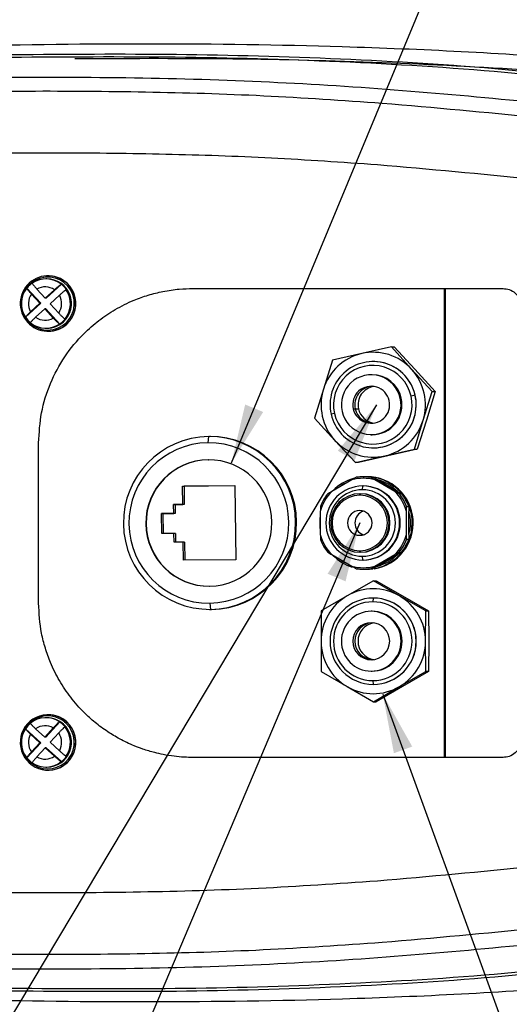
# Model space of a CAD drawing. Header units: millimetres. Extents: x 559 to 1365, y 424 to 1103.
# Tile 7 of 78: x 746 to 766, y 662 to 702. Entities that reach past the tile are written whole.
import ezdxf

# ---------------------------------------------------------------- set-up
doc = ezdxf.new("R2010")
doc.units = ezdxf.units.MM
doc.header["$PDSIZE"] = -1
doc.layers.add('C6孔标注', color=7, linetype='Continuous')
doc.layers.add('C7线性', color=7, linetype='Continuous')
doc.styles.get("Standard").update_dxf_attribs({"font": 'times.ttf'})
doc.dimstyles.new('副本 (2) (3) ISO-25', dxfattribs={"dimtxt": 5, "dimasz": 2.4, "dimexe": 1, "dimexo": 0, "dimgap": 1.524, "dimtad": 1, "dimtoh": 1, "dimdec": 1, "dimlfac": 4, "dimdsep": 46, "dimtxsty": 'Standard', "dimcen": 2.5, "dimazin": 2, "dimtfac": 1, "dimtdec": 3, "dimtmove": 0, "dimatfit": 3, "dimfxl": 1, "dimtzin": 0, "dimarcsym": 0})

# ---------------------------------------------------------------- blocks, each defined once
blk = doc.blocks.new('*D161')
at = {"layer": 'C6孔标注', "color": 0, "lineweight": -2}
for p, q in [((732.827, 723.839), (701.686, 681.202)), ((762.195, 723.839), (732.827, 723.839)), ((699.784, 678.597), (700.271, 679.263)), ((698.369, 676.659), (696.953, 674.721))]:
    blk.add_line(p, q, dxfattribs=at)
at = {"layer": 'C6孔标注', "color": 0}
for points in [[(701.363, 681.437), (702.009, 680.966), (700.271, 679.263)], [(698.692, 676.423), (698.046, 676.895), (699.784, 678.597)]]:
    blk.add_solid(points, dxfattribs=at)
at = {"layer": 'Defpoints', "color": 0}
for p in [(700.271, 679.263), (699.784, 678.597)]:
    blk.add_point(p, dxfattribs=at)
at = {"layer": 'C6孔标注', "color": 0, "insert": (734.351, 738.04), "char_height": 4, "attachment_point": 1}
blk.add_mtext('2-M4 贯穿\\P（机械挡块）', dxfattribs=at)
blk = doc.blocks.new('*D163')
at = {"layer": 'C7线性', "color": 0, "lineweight": -2}
for p, q in [((696.827, 681.33), (696.827, 705.427)), ((794.732, 680.993), (794.732, 705.427)), ((699.227, 704.427), (792.332, 704.427))]:
    blk.add_line(p, q, dxfattribs=at)
at = {"layer": 'C7线性', "color": 0}
for points in [[(699.227, 704.827), (699.227, 704.027), (696.827, 704.427)], [(792.332, 704.027), (792.332, 704.827), (794.732, 704.427)]]:
    blk.add_solid(points, dxfattribs=at)
at = {"layer": 'Defpoints', "color": 0}
for p in [(794.732, 704.427), (696.827, 681.33), (794.732, 680.993)]:
    blk.add_point(p, dxfattribs=at)
at = {"layer": 'C7线性', "color": 0, "insert": (745.78, 707.991), "char_height": 4, "attachment_point": 5}
blk.add_mtext('375', dxfattribs=at)

msp = doc.modelspace()

# ---------------------------------------------------------------- linework, layer by layer
at = {"color": 7, "linetype": 'Continuous', "lineweight": 25}
for p, q in [((747.3614, 691.3461), (747.351, 691.3461)), ((747.3092, 691.2211), (747.2674, 691.2211)), ((747.8968, 690.9996), (747.2818, 690.4331)), ((747.8916, 690.9996), (747.8968, 690.9996)), ((746.4931, 690.8488), (746.4983, 690.8488)), ((746.4983, 690.8488), (747.0618, 690.2304)), ((747.0226, 690.2304), (746.6812, 690.605)), ((746.9012, 690.8077), (747.2426, 690.4331)), ((747.2426, 690.4331), (747.6152, 690.7763)), ((747.8168, 690.5551), (747.4442, 690.2119)), ((748.0983, 690.7784), (748.0931, 690.7784)), ((763.3959, 671.8299), (763.3959, 690.8299)), ((763.4316, 690.8299), (763.4316, 671.8299)), ((747.0618, 690.2304), (746.4468, 689.6638)), ((746.65, 689.8871), (747.0226, 690.2304)), ((747.0618, 690.2304), (747.0226, 690.2304)), ((747.2818, 690.4331), (747.2426, 690.4331)), ((747.4442, 690.2119), (747.7856, 689.8372)), ((747.2242, 690.0092), (746.8516, 689.6659)), ((747.5656, 689.6346), (747.2242, 690.0092)), ((747.2634, 690.0092), (747.2242, 690.0092)), ((747.2634, 690.0092), (747.8269, 689.3908)), ((746.4468, 689.6638), (746.4416, 689.6638)), ((747.8269, 689.3908), (747.8216, 689.3908)), ((747.981, 689.4838), (747.9445, 689.4838)), ((748.0416, 689.5935), (748.0468, 689.5935)), ((748.1173, 689.3917), (748.1068, 689.3917)), ((747.2674, 689.2211), (747.3092, 689.2211)), ((747.351, 689.0961), (747.3614, 689.0961)), ((760.0485, 688.1934), (758.8677, 687.9228)), ((761.2478, 688.464), (760.0485, 688.1934)), ((761.2478, 688.464), (761.3601, 688.464)), ((762.0668, 687.563), (761.2478, 688.464)), ((761.3601, 688.464), (762.1974, 687.563)), ((758.8677, 687.9228), (758.4965, 686.7511)), ((760.5147, 687.8707), (760.5111, 687.8707)), ((762.9041, 686.6619), (762.0668, 687.563)), ((762.1974, 687.563), (763.0163, 686.6619)), ((760.4716, 687.3332), (760.4324, 687.3332)), ((758.4965, 686.7511), (758.1437, 685.5795)), ((762.5329, 685.4903), (762.9041, 686.6619)), ((763.0163, 686.6619), (762.6636, 685.4903)), ((762.9041, 686.6619), (763.0163, 686.6619)), ((761.6477, 686.3882), (761.6085, 686.3882)), ((762.2087, 686.5067), (762.0439, 686.4729)), ((762.2122, 686.5067), (762.2087, 686.5067)), ((758.9463, 685.7685), (758.8136, 685.7347)), ((759.7049, 685.9553), (759.7872, 685.9553)), ((759.7872, 685.9553), (759.9178, 685.9553)), ((758.1437, 685.5795), (758.9626, 684.6785)), ((762.1802, 684.3187), (762.5329, 685.4903)), ((762.6636, 685.4903), (762.2924, 684.3187)), ((753.8483, 684.8297), (753.825, 684.5797)), ((753.9303, 684.8299), (753.8885, 684.8299)), ((758.9626, 684.6785), (759.8, 683.7774)), ((760.4324, 684.9082), (760.4716, 684.9082)), ((760.5111, 684.3707), (760.5147, 684.3707)), ((760.9809, 684.048), (762.1802, 684.3187)), ((762.2924, 684.3187), (761.1115, 684.048)), ((762.1802, 684.3187), (762.2924, 684.3187)), ((753.8329, 683.8922), (753.846, 683.8922)), ((759.8, 683.7774), (760.9809, 684.048)), ((759.9122, 683.7774), (759.8, 683.7774)), ((761.1115, 684.048), (759.9122, 683.7774)), ((759.6498, 683.0814), (758.837, 682.6095)), ((760.1201, 683.2049), (760.1136, 683.1424)), ((760.2116, 683.2049), (760.1201, 683.2049)), ((760.4106, 683.182), (760.502, 683.182)), ((761.3902, 682.6095), (760.5774, 683.0814)), ((761.4947, 682.6095), (760.6819, 683.0814)), ((752.8016, 682.8175), (754.9148, 682.8421)), ((752.8101, 682.0801), (752.8016, 682.8175)), ((752.8016, 682.8175), (752.8565, 682.8175)), ((754.9148, 682.8414), (752.8565, 682.8175)), ((752.8565, 682.8175), (752.8649, 682.0801)), ((754.9148, 682.8421), (754.9493, 679.8423)), ((760.0739, 682.6765), (760.0899, 682.8299)), ((760.0899, 682.8299), (760.1136, 682.8299)), ((759.9699, 682.4549), (759.9764, 682.5174)), ((759.9764, 682.5174), (760.0091, 682.5174)), ((761.6616, 682.5089), (761.5701, 682.5089)), ((752.4371, 682.0758), (752.8101, 682.0801)), ((752.4412, 681.7195), (752.4371, 682.0758)), ((752.492, 682.0758), (752.4371, 682.0758)), ((752.8649, 682.0801), (752.492, 682.0758)), ((752.492, 682.0758), (752.4961, 681.7195)), ((752.8649, 682.0801), (752.8101, 682.0801)), ((758.3732, 681.8018), (758.3732, 680.858)), ((761.854, 680.858), (761.854, 681.8018)), ((761.8605, 682.003), (761.952, 682.003)), ((761.9585, 680.858), (761.9585, 681.8018)), ((751.944, 681.7137), (752.4412, 681.7195)), ((751.9533, 680.9013), (751.944, 681.7137)), ((751.9989, 681.7137), (751.944, 681.7137)), ((752.4961, 681.7195), (751.9989, 681.7137)), ((751.9989, 681.7137), (752.0082, 680.9019)), ((752.4961, 681.7195), (752.4412, 681.7195)), ((752.4506, 680.9071), (751.9533, 680.9013)), ((752.4547, 680.5509), (752.4506, 680.9071)), ((752.5054, 680.9071), (752.4506, 680.9071)), ((752.5054, 680.9071), (752.5095, 680.5515)), ((761.952, 680.6568), (761.8605, 680.6568)), ((752.8276, 680.5552), (752.4547, 680.5509)), ((752.836, 679.8177), (752.8276, 680.5552)), ((752.8825, 680.5552), (752.8276, 680.5552)), ((752.8825, 680.5552), (752.8909, 679.8184)), ((759.9764, 680.1424), (759.9699, 680.2049)), ((754.9493, 679.8423), (752.836, 679.8177)), ((758.837, 680.0503), (759.6498, 679.5784)), ((760.0091, 680.1424), (759.9764, 680.1424)), ((760.0899, 679.8299), (760.0739, 679.9833)), ((760.1136, 679.8299), (760.0899, 679.8299)), ((760.5774, 679.5784), (761.3902, 680.0503)), ((760.6819, 679.5784), (761.4947, 680.0503)), ((761.5701, 680.1509), (761.6616, 680.1509)), ((760.1201, 679.4549), (760.2116, 679.4549)), ((760.502, 679.4778), (760.4106, 679.4778)), ((760.5239, 678.9928), (759.458, 678.3794)), ((760.5239, 678.9928), (760.6362, 678.9928)), ((761.5714, 678.3794), (760.5239, 678.9928)), ((760.6362, 678.9928), (761.702, 678.3794)), ((759.458, 678.3794), (758.4105, 677.766)), ((760.5111, 678.2891), (760.4951, 678.1357)), ((760.5147, 678.2891), (760.5111, 678.2891)), ((762.6373, 677.766), (761.5714, 678.3794)), ((761.702, 678.3794), (762.7495, 677.766)), ((753.8885, 677.8299), (753.9303, 677.8299)), ((753.8997, 678.0801), (753.9287, 677.8301)), ((753.9287, 677.8301), (753.9705, 677.8301)), ((758.4105, 677.766), (758.4013, 676.5391)), ((760.4716, 677.7516), (760.4324, 677.7516)), ((762.6281, 676.5391), (762.6373, 677.766)), ((762.6373, 677.766), (762.7495, 677.766)), ((762.7495, 677.766), (762.7587, 676.5391)), ((758.4013, 676.5391), (758.4105, 675.3122)), ((762.6373, 675.3122), (762.6281, 676.5391)), ((762.7587, 676.5391), (762.7495, 675.3122)), ((758.4105, 675.3122), (759.458, 674.6988)), ((760.4324, 675.3266), (760.4716, 675.3266)), ((761.5714, 674.6988), (762.6373, 675.3122)), ((762.7495, 675.3122), (761.702, 674.6988)), ((762.7495, 675.3122), (762.6373, 675.3122)), ((759.458, 674.6988), (760.5239, 674.0854)), ((760.4951, 674.9425), (760.5111, 674.7891)), ((760.5111, 674.7891), (760.5147, 674.7891)), ((760.5239, 674.0854), (761.5714, 674.6988)), ((761.702, 674.6988), (760.6362, 674.0854)), ((760.5239, 674.0854), (760.6362, 674.0854)), ((747.3092, 673.4387), (747.2674, 673.4387)), ((747.3614, 673.5637), (747.351, 673.5637)), ((746.4416, 672.996), (746.4468, 672.996)), ((746.4468, 672.996), (747.0618, 672.4294)), ((746.8516, 672.9939), (747.2242, 672.6506)), ((747.2242, 672.6506), (747.5656, 673.0253)), ((747.8269, 673.269), (747.2634, 672.6506)), ((747.8216, 673.269), (747.8269, 673.269)), ((747.9445, 673.176), (747.981, 673.176)), ((748.0468, 673.0663), (748.0416, 673.0663)), ((748.1068, 673.2682), (748.1173, 673.2682)), ((747.0226, 672.4294), (746.65, 672.7727)), ((747.2634, 672.6506), (747.2242, 672.6506)), ((747.7856, 672.8226), (747.4442, 672.4479)), ((747.0618, 672.4294), (746.4983, 671.8111)), ((746.6812, 672.0548), (747.0226, 672.4294)), ((747.2426, 672.2268), (746.9012, 671.8521)), ((747.0618, 672.4294), (747.0226, 672.4294)), ((747.6152, 671.8835), (747.2426, 672.2268)), ((747.2818, 672.2268), (747.2426, 672.2268)), ((747.2818, 672.2268), (747.8968, 671.6602)), ((747.4442, 672.4479), (747.8168, 672.1047)), ((746.4983, 671.8111), (746.4931, 671.8111)), ((748.0931, 671.8814), (748.0983, 671.8814)), ((747.2674, 671.4387), (747.3092, 671.4387)), ((747.8968, 671.6602), (747.8916, 671.6602)), ((747.351, 671.3137), (747.3614, 671.3137))]:
    msp.add_line(p, q, dxfattribs=at)
at = {"color": 8, "linetype": 'Continuous', "lineweight": 25}
for p, q in [((746.4766, 690.8471), (746.6235, 691.0137)), ((746.6235, 691.0137), (746.6965, 691.0752)), ((748.068, 689.4285), (748.0424, 689.4057)), ((748.1116, 689.4711), (748.068, 689.4285)), ((748.0161, 673.2762), (748.068, 673.2313)), ((748.068, 673.2313), (748.0918, 673.2087)), ((746.6235, 671.6461), (746.5516, 671.719)), ((746.7734, 671.5307), (746.6235, 671.6461))]:
    msp.add_line(p, q, dxfattribs=at)
at = {"color": 7, "linetype": 'Continuous', "lineweight": 25, "flags": 128}
for points in [[(746.3249, 690.5403), (746.4153, 690.7505), (746.4766, 690.8471)], [(758.3732, 681.1068), (758.3599, 681.3299), (758.3732, 681.5531)], [(746.5516, 671.719), (746.4153, 671.9093), (746.3249, 672.1195)]]:
    msp.add_lwpolyline(points, dxfattribs=at)
at = {"color": 7, "linetype": 'Continuous', "lineweight": 25}
for centre, radius, start, end in [((747.3502, 690.2204), 1.1222, 312.39608, 132.28552), ((747.3559, 690.2206), 1.1255, 312.56736, 89.71798), ((747.3518, 690.2219), 1.1222, 132.39608, 312.28552), ((747.2768, 690.2246), 0.9978, 132.65611, 141.27992), ((746.7071, 691.1074), 0.1255, 206.89771, 228.2561), ((747.2752, 690.2264), 0.9953, 124.01811, 132.65608), ((747.3451, 690.2211), 1.0724, 315.62232, 127.21321), ((747.2674, 690.2308), 0.9903, 50.93059, 124.03693), ((747.3042, 690.2206), 1.0005, 312.57014, 89.71519), ((747.2682, 690.2245), 0.998, 33.71811, 50.96349), ((747.2771, 690.2211), 1.0043, 141.31754, 213.7049), ((747.2401, 690.2211), 0.678, 145.513, 209.50943), ((747.2334, 690.2278), 0.6683, 55.16047, 119.80705), ((747.2267, 690.2211), 0.678, 325.513, 29.50943), ((747.2577, 690.2212), 1.0043, 321.31754, 33.7049), ((747.3457, 690.2146), 1.0676, 197.02659, 310.73991), ((747.277, 690.2178), 0.998, 213.71811, 230.96349), ((747.2673, 690.2115), 0.9903, 230.93059, 304.03693), ((747.2334, 690.2144), 0.6683, 235.16047, 299.80705), ((747.3089, 690.2123), 0.9912, 270.01618, 312.6944), ((747.3611, 690.2114), 1.1153, 270.01898, 312.6916), ((747.27, 690.2158), 0.9953, 304.01811, 312.65608), ((747.2683, 690.2176), 0.9978, 312.65611, 321.27992), ((748.2303, 689.5605), 0.2092, 219.12602, 233.83178), ((760.521, 686.1287), 2.118, 102.88804, 162.9115), ((760.5145, 686.1392), 2.1063, 42.52666, 102.78032), ((760.5097, 686.127), 1.7409, 12.59794, 193.02353), ((760.5112, 686.1281), 1.7426, 12.54936, 89.88633), ((760.4937, 686.1268), 1.5883, 12.58569, 193.03579), ((760.4948, 686.1207), 2.1334, 342.81393, 42.53669), ((760.4313, 686.1255), 1.2062, 12.57939, 193.04209), ((760.4695, 686.1262), 1.207, 12.53293, 89.90276), ((760.5346, 686.1208), 2.1334, 162.81393, 222.53669), ((760.4318, 686.1233), 0.7461, 12.60357, 193.01791), ((760.6484, 686.1218), 0.7493, 98.40792, 192.83655), ((760.5126, 686.1144), 1.7409, 192.59794, 13.02353), ((760.4965, 686.1146), 1.5883, 192.58569, 13.03579), ((760.4335, 686.116), 1.2062, 192.57939, 13.04209), ((760.433, 686.1181), 0.7461, 192.60357, 13.01791), ((760.4671, 686.1191), 1.2109, 270.21076, 12.83889), ((760.5085, 686.1182), 1.7475, 270.20421, 12.84544), ((760.6472, 686.1177), 0.7472, 192.55657, 261.6645), ((760.5084, 686.1127), 2.118, 282.88804, 342.9115), ((753.9036, 681.3301), 3.5, 90.90474, 270.41158), ((753.8763, 681.3301), 3.25, 90.90474, 270.41158), ((753.8484, 681.3297), 3.25, 270.90474, 90.41158), ((753.8734, 681.3297), 3.5, 270.90474, 90.41158), ((753.9152, 681.3297), 3.5, 270.90474, 90.41158), ((760.5149, 686.1022), 2.1063, 222.52666, 282.78032), ((753.8737, 681.33), 2.5625, 90.91137, 270.40495), ((753.8868, 681.33), 2.5625, 90.91137, 270.40495), ((753.851, 681.3298), 2.5625, 270.91137, 90.40495), ((760.2274, 681.3424), 1.863, 106.08028, 135.78544), ((760.2206, 681.3427), 1.8002, 114.11439, 126.15856), ((760.1136, 681.3491), 1.7933, 90.0011, 104.98991), ((760.1201, 681.3502), 1.8547, 90.00024, 99.00944), ((760.1136, 681.3491), 1.7933, 75.01009, 89.9989), ((760.1201, 681.3502), 1.8547, 80.99056, 89.99976), ((760.2116, 681.3502), 1.8547, 80.99056, 89.99976), ((760.216, 681.3293), 1.8756, 280.87884, 89.73724), ((760.2554, 681.3294), 1.8756, 279.11385, 89.7414), ((760.2158, 681.3424), 1.8003, 44.73272, 74.99434), ((760.1262, 681.3322), 1.8148, 135.26665, 165.00554), ((760.0965, 681.3299), 1.5, 90.25328, 269.74672), ((760.0798, 681.3299), 1.3466, 90.25328, 269.74672), ((760.0679, 681.3299), 1.3466, 270.25328, 89.74672), ((760.0833, 681.3299), 1.5, 270.25328, 89.74672), ((760.107, 681.3299), 1.5, 270.25328, 89.74672), ((760.101, 681.3322), 1.8148, 14.99446, 44.73335), ((760.1334, 681.3324), 1.8775, 141.20009, 159.0721), ((759.9814, 681.3299), 1.1875, 90.23985, 269.76015), ((759.9746, 681.3299), 1.125, 90.23985, 269.76015), ((759.9652, 681.3299), 1.125, 270.23985, 89.76015), ((759.9714, 681.3299), 1.1875, 270.23985, 89.76015), ((760.0041, 681.3299), 1.1875, 270.23985, 89.76015), ((760.1069, 681.3324), 1.8775, 20.9279, 38.79991), ((760.1983, 681.3324), 1.8775, 20.9279, 38.79991), ((759.9721, 681.3299), 0.5, 90.25328, 269.74672), ((760.2734, 681.3299), 0.5007, 107.82963, 252.17037), ((759.9677, 681.3299), 0.5, 270.25328, 89.74672), ((760.1986, 681.3299), 1.8221, 344.99107, 15.00893), ((760.1262, 681.3276), 1.8148, 194.99446, 224.73335), ((760.1334, 681.3274), 1.8775, 200.9279, 218.79991), ((760.101, 681.3276), 1.8148, 315.26665, 345.00554), ((760.1069, 681.3274), 1.8775, 321.20009, 339.0721), ((760.1983, 681.3274), 1.8775, 321.20009, 339.0721), ((760.2275, 681.3176), 1.8632, 224.21541, 252.29214), ((760.2206, 681.3171), 1.8002, 233.84144, 245.88561), ((760.2158, 681.3174), 1.8003, 285.00566, 315.26728), ((760.1136, 681.3105), 1.7931, 255.00945, 284.99055), ((760.1201, 681.3096), 1.8547, 260.99042, 279.00958), ((760.2116, 681.3096), 1.8547, 270.00024, 279.00944), ((760.5147, 676.5605), 2.1036, 59.84587, 120.15413), ((760.5284, 676.5413), 2.1271, 120.21319, 180.05901), ((760.5183, 676.5391), 1.75, 90.23573, 269.76427), ((760.5039, 676.5391), 1.75, 270.23573, 89.76427), ((760.5075, 676.5391), 1.75, 270.23573, 89.76427), ((760.501, 676.5413), 2.1271, 359.94099, 59.78681), ((760.5019, 676.5391), 1.5966, 90.24329, 269.75671), ((760.4883, 676.5391), 1.5966, 270.24329, 89.75671), ((760.4375, 676.5391), 1.2125, 90.23985, 269.76015), ((760.4273, 676.5391), 1.2125, 270.23985, 89.76015), ((760.4665, 676.5391), 1.2125, 270.23985, 89.76015), ((760.4355, 676.5391), 0.75, 90.23819, 269.76181), ((760.6491, 676.5391), 0.7505, 98.4437, 261.5563), ((760.4293, 676.5391), 0.75, 270.23819, 89.76181), ((760.5284, 676.5369), 2.1271, 179.94099, 239.78681), ((760.501, 676.5369), 2.1271, 300.21319, 0.05901), ((760.5147, 676.5177), 2.1036, 239.84587, 300.15413), ((747.3508, 672.4389), 1.1222, 47.64577, 227.67263), ((747.3454, 672.4462), 1.0671, 51.06111, 163.0167), ((747.2673, 672.4483), 0.9903, 55.96307, 129.06941), ((747.3089, 672.4475), 0.9912, 47.3056, 89.98382), ((747.3611, 672.4484), 1.1153, 47.3084, 89.98102), ((747.2771, 672.4387), 1.0043, 146.2951, 218.68246), ((747.277, 672.442), 0.998, 129.03651, 146.28189), ((747.3512, 672.4385), 1.1222, 227.64577, 47.67263), ((747.3447, 672.4387), 1.0728, 237.82017, 45.86395), ((747.2334, 672.4454), 0.6683, 60.19295, 124.83953), ((747.3042, 672.4392), 1.0005, 270.28481, 47.42986), ((747.3563, 672.4391), 1.1254, 270.26159, 47.45308), ((747.27, 672.444), 0.9953, 47.34392, 55.98189), ((747.2683, 672.4422), 0.9978, 38.72008, 47.34389), ((747.2577, 672.4386), 1.0043, 326.2951, 38.68246), ((748.2303, 673.0993), 0.2092, 126.16822, 140.87398), ((747.2401, 672.4387), 0.678, 150.49057, 214.487), ((747.2267, 672.4387), 0.678, 330.49057, 34.487), ((747.2768, 672.4352), 0.9978, 218.72008, 227.34389), ((747.2334, 672.432), 0.6683, 240.19295, 304.83953), ((747.2682, 672.4354), 0.998, 309.03651, 326.28189), ((746.7071, 671.5524), 0.1255, 131.7439, 153.10229), ((747.2752, 672.4334), 0.9953, 227.34392, 235.98189), ((747.2674, 672.429), 0.9903, 235.96307, 309.06941)]:
    msp.add_arc(centre, radius, start, end, dxfattribs=at)
at = {"color": 8, "linetype": 'Continuous', "lineweight": 25}
for centre, radius, start, end in [((760.5178, 686.1216), 0.7493, 93.38703, 192.82146), ((760.5163, 686.1176), 0.7469, 192.5485, 266.7207), ((760.518, 676.5391), 0.7502, 93.40099, 266.59901)]:
    msp.add_arc(centre, radius, start, end, dxfattribs=at)
at = {"color": 7, "linetype": 'Continuous', "lineweight": 25}
for points, knots in [([(788.0866, 697.0402), (787.9595, 697.0788), (786.8245, 697.423), (784.6355, 697.9168), (781.5335, 698.5502), (777.8748, 699.1474), (773.6564, 699.6876), (768.8772, 700.1312), (764.0741, 700.4411), (758.2944, 700.6749), (751.5392, 700.7701), (743.8122, 700.6751), (736.0819, 700.4056), (728.4532, 700.0017), (723.4068, 699.6239), (720.9337, 699.4388)], [0, 0, 0, 0, 0.0059056, 0.0527292, 0.099649, 0.146685, 0.217503, 0.2886953, 0.3600506, 0.4314707, 0.5458569, 0.6603762, 0.7750095, 0.889739, 1, 1, 1, 1]), ([(798.1227, 692.341), (798.0508, 692.3742), (797.9227, 692.4334), (797.6934, 692.538), (797.3558, 692.6896), (796.7508, 692.9539), (795.6648, 693.4057), (793.7097, 694.1536), (791.1179, 695.0156), (788.1466, 695.8635), (784.7823, 696.7001), (780.8986, 697.5163), (776.494, 698.2819), (771.3348, 699.02), (765.4191, 699.6768), (758.749, 700.0671), (752.0842, 700.2377), (747.6614, 700.2045), (745.4504, 700.1879)], [0, 0, 0, 0, 0.0044213, 0.0078822, 0.0140591, 0.0250793, 0.0447215, 0.0796945, 0.1418727, 0.1970706, 0.2520982, 0.3353253, 0.4185309, 0.5016692, 0.6264095, 0.7510501, 0.8755507, 1, 1, 1, 1]), ([(798.0773, 692.3623), (797.3467, 692.6884), (795.8889, 693.3392), (793.2288, 694.3399), (790.2358, 695.3128), (786.9066, 696.2264), (782.8466, 697.1874), (777.9071, 698.1432), (771.8197, 699.0613), (765.4443, 699.7918), (758.7828, 700.1761), (752.1316, 700.347), (747.7183, 700.3116), (745.513, 700.2939)], [0, 0, 0, 0, 0.04470569, 0.08921242, 0.15878351, 0.22055544, 0.28216206, 0.39204104, 0.50183298, 0.62662087, 0.75128343, 0.87571803, 1, 1, 1, 1]), ([(748.433, 700.1475), (750.4416, 700.1555), (754.4588, 700.1713), (760.4832, 700.029), (765.9998, 699.7617), (771.0021, 699.3695), (775.4914, 698.901), (778.4643, 698.4473), (779.9505, 698.2204)], [0, 0, 0, 0, 0.1906068, 0.3812093, 0.5717932, 0.7146485, 0.8573409, 1, 1, 1, 1]), ([(745.2791, 699.3971), (747.1324, 699.3971), (750.7969, 699.3972), (756.2819, 699.2326), (761.6806, 698.8847), (767.006, 698.3953), (772.1583, 697.815), (777.1481, 697.1096), (781.988, 696.276), (787.0885, 695.2146), (792.4598, 693.8909), (796.1787, 692.7383), (798.0466, 692.1594)], [0, 0, 0, 0, 0.1052926, 0.2081944, 0.3092619, 0.4089719, 0.5077321, 0.5993841, 0.6908261, 0.7823407, 0.8906775, 1, 1, 1, 1]), ([(760.8813, 698.3299), (759.2802, 698.4404), (756.0771, 698.6613), (751.2947, 698.7998), (746.5385, 698.8348), (741.8116, 698.7692), (737.1146, 698.6221), (732.4472, 698.4028), (727.2286, 698.0843), (721.4715, 697.645), (715.193, 697.0604), (708.9619, 696.3894), (704.8603, 695.8536), (702.8088, 695.5857)], [0, 0, 0, 0, 0.07977229, 0.15958767, 0.23944379, 0.31933948, 0.39927413, 0.47924738, 0.55925905, 0.66933578, 0.7794851, 0.8897067, 1, 1, 1, 1]), ([(798.0334, 691.8622), (795.9976, 692.3618), (791.9248, 693.3612), (785.7995, 694.7967), (779.6271, 696.0296), (773.4085, 697.0156), (767.1569, 697.7852), (762.9736, 698.1483), (760.8813, 698.3299)], [0, 0, 0, 0, 0.1664173, 0.3329315, 0.4995445, 0.6662573, 0.8330789, 1, 1, 1, 1]), ([(760.6827, 695.8378), (759.2513, 695.938), (756.3888, 696.1381), (752.1131, 696.2791), (747.8605, 696.333), (743.6337, 696.3021), (739.4334, 696.2019), (735.2593, 696.0404), (730.0751, 695.7711), (723.9051, 695.3484), (716.7815, 694.7236), (709.724, 693.9907), (705.0825, 693.3937), (702.7627, 693.0954)], [0, 0, 0, 0, 0.0716172, 0.1432077, 0.2147703, 0.286304, 0.3578085, 0.4292836, 0.5007289, 0.6256828, 0.7505464, 0.8753191, 1, 1, 1, 1]), ([(798.0334, 689.2896), (795.98, 689.793), (791.8745, 690.7994), (785.707, 692.2584), (779.4994, 693.5138), (773.2515, 694.5144), (766.9769, 695.2911), (762.7804, 695.6556), (760.6827, 695.8378)], [0, 0, 0, 0, 0.16693167, 0.33375611, 0.50047083, 0.66708096, 0.83359063, 1, 1, 1, 1]), ([(746.7131, 691.0514), (746.7117, 691.0504), (746.7089, 691.0485), (746.7183, 691.0286), (746.7443, 690.9918), (746.7845, 690.9416), (746.8321, 690.8849), (746.8739, 690.8382), (746.9012, 690.8077)], [0, 0, 0, 0, 0.1293483, 0.2558687, 0.4996777, 0.6323269, 0.7601122, 1, 1, 1, 1]), ([(747.6152, 690.7763), (747.6459, 690.8042), (747.6929, 690.847), (747.7535, 690.8989), (747.8091, 690.945), (747.8534, 690.9787), (747.8817, 690.9969), (747.8883, 690.9987), (747.8916, 690.9996)], [0, 0, 0, 0, 0.2396551, 0.3673156, 0.4998354, 0.7438577, 0.8705076, 1, 1, 1, 1]), ([(746.6812, 690.605), (746.6539, 690.6355), (746.6121, 690.6821), (746.5646, 690.7388), (746.5244, 690.7891), (746.4985, 690.826), (746.4889, 690.8458), (746.4917, 690.8478), (746.4931, 690.8488)], [0, 0, 0, 0, 0.2396551, 0.3673156, 0.4998354, 0.7438577, 0.8705076, 1, 1, 1, 1]), ([(746.9733, 684.5799), (746.9965, 684.9876), (747.0432, 685.8106), (747.4175, 686.995), (748.0005, 688.0869), (748.6942, 688.9268), (749.4008, 689.5459), (750.0779, 690.0018), (750.7542, 690.3372), (751.4077, 690.571), (752.019, 690.7232), (752.6272, 690.8143), (753.0362, 690.825), (753.2233, 690.8299)], [0, 0, 0, 0, 0.1237565, 0.2498635, 0.3743407, 0.4995076, 0.5805384, 0.6615775, 0.7492712, 0.8116078, 0.8744698, 0.9425824, 1, 1, 1, 1]), ([(748.0931, 690.7784), (748.0898, 690.7775), (748.0833, 690.7758), (748.055, 690.7576), (748.0108, 690.7238), (747.9552, 690.6778), (747.8946, 690.6258), (747.8475, 690.583), (747.8168, 690.5551)], [0, 0, 0, 0, 0.1293483, 0.2558687, 0.4996777, 0.6323269, 0.7601122, 1, 1, 1, 1]), ([(753.2233, 690.8299), (754.0265, 690.8299), (755.6012, 690.8299), (757.9397, 690.8299), (759.9875, 690.8299), (761.69, 690.8299), (763.1186, 690.8299), (764.4493, 690.8299), (765.3513, 690.8299), (765.7662, 690.8299)], [0, 0, 0, 0, 0.1930165, 0.3784585, 0.5600413, 0.6824253, 0.7847135, 0.9009882, 1, 1, 1, 1]), ([(765.7662, 690.8299), (765.8515, 690.8214), (766.0305, 690.8035), (766.2324, 690.6799), (766.3668, 690.537), (766.4484, 690.4022), (766.5043, 690.2473), (766.5115, 690.1364), (766.5152, 690.0799)], [0, 0, 0, 0, 0.21737557, 0.45603004, 0.58395747, 0.7172632, 0.85594487, 1, 1, 1, 1]), ([(746.4416, 689.6638), (746.4403, 689.6647), (746.4376, 689.6665), (746.4488, 689.6846), (746.4778, 689.7184), (746.5222, 689.7645), (746.5744, 689.8165), (746.6202, 689.8592), (746.65, 689.8871)], [0, 0, 0, 0, 0.1293483, 0.2558687, 0.4996777, 0.6323269, 0.7601122, 1, 1, 1, 1]), ([(747.7856, 689.8372), (747.8137, 689.8068), (747.8569, 689.7602), (747.9127, 689.7035), (747.9641, 689.6532), (748.0053, 689.6163), (748.032, 689.5964), (748.0384, 689.5945), (748.0416, 689.5935)], [0, 0, 0, 0, 0.2396551, 0.3673156, 0.4998354, 0.7438577, 0.8705076, 1, 1, 1, 1]), ([(746.8516, 689.6659), (746.8218, 689.638), (746.7761, 689.5953), (746.7239, 689.5434), (746.6794, 689.4973), (746.6503, 689.4636), (746.6392, 689.4453), (746.6418, 689.4435), (746.6432, 689.4426)], [0, 0, 0, 0, 0.2396551, 0.3673156, 0.4998354, 0.7438577, 0.8705076, 1, 1, 1, 1]), ([(747.8216, 689.3908), (747.8184, 689.3918), (747.8121, 689.3938), (747.7855, 689.4136), (747.7442, 689.4504), (747.6928, 689.5007), (747.637, 689.5574), (747.5938, 689.6041), (747.5656, 689.6346)], [0, 0, 0, 0, 0.1293483, 0.2558687, 0.4996777, 0.6323269, 0.7601122, 1, 1, 1, 1]), ([(746.9733, 678.0799), (746.9733, 679.2932), (746.9733, 681.4599), (746.9733, 683.6266), (746.9733, 684.5799)], [0, 0, 0, 0, 0.56000301, 1, 1, 1, 1]), ([(759.8297, 683.182), (759.7963, 683.1634), (759.7367, 683.1302), (759.6763, 683.0963), (759.6498, 683.0814)], [0, 0, 0, 0, 0.5599698, 1, 1, 1, 1]), ([(760.5774, 683.0814), (760.5458, 683.1004), (760.4894, 683.1342), (760.4346, 683.1674), (760.4106, 683.182)], [0, 0, 0, 0, 0.5599703, 1, 1, 1, 1]), ([(760.502, 683.182), (760.5354, 683.1634), (760.595, 683.1302), (760.6554, 683.0963), (760.6819, 683.0814)], [0, 0, 0, 0, 0.55996982, 1, 1, 1, 1]), ([(758.837, 682.6095), (758.8054, 682.5905), (758.749, 682.5567), (758.6942, 682.5235), (758.6701, 682.5089)], [0, 0, 0, 0, 0.5599703, 1, 1, 1, 1]), ([(761.5701, 682.5089), (761.5367, 682.5275), (761.4771, 682.5607), (761.4168, 682.5946), (761.3902, 682.6095)], [0, 0, 0, 0, 0.5599698, 1, 1, 1, 1]), ([(761.4947, 682.6095), (761.5263, 682.5905), (761.5827, 682.5567), (761.6375, 682.5235), (761.6616, 682.5089)], [0, 0, 0, 0, 0.55997026, 1, 1, 1, 1]), ([(758.3797, 682.003), (758.3784, 681.9659), (758.376, 681.8994), (758.374, 681.8316), (758.3732, 681.8018)], [0, 0, 0, 0, 0.55996982, 1, 1, 1, 1]), ([(761.854, 681.8018), (761.8551, 681.8397), (761.857, 681.9075), (761.8595, 681.9739), (761.8605, 682.003)], [0, 0, 0, 0, 0.55997026, 1, 1, 1, 1]), ([(761.952, 682.003), (761.9533, 681.9659), (761.9558, 681.8994), (761.9577, 681.8316), (761.9585, 681.8018)], [0, 0, 0, 0, 0.5599698, 1, 1, 1, 1]), ([(758.3732, 680.858), (758.3743, 680.8201), (758.3762, 680.7523), (758.3786, 680.686), (758.3797, 680.6568)], [0, 0, 0, 0, 0.5599703, 1, 1, 1, 1]), ([(761.8605, 680.6568), (761.8592, 680.694), (761.8568, 680.7604), (761.8549, 680.8282), (761.854, 680.858)], [0, 0, 0, 0, 0.5599698, 1, 1, 1, 1]), ([(761.9585, 680.858), (761.9574, 680.8201), (761.9555, 680.7523), (761.9531, 680.686), (761.952, 680.6568)], [0, 0, 0, 0, 0.5599703, 1, 1, 1, 1]), ([(758.6701, 680.1509), (758.7008, 680.1323), (758.7556, 680.0991), (758.8121, 680.0652), (758.837, 680.0503)], [0, 0, 0, 0, 0.5599698, 1, 1, 1, 1]), ([(761.3902, 680.0503), (761.424, 680.0693), (761.4843, 680.1032), (761.5439, 680.1363), (761.5701, 680.1509)], [0, 0, 0, 0, 0.5599703, 1, 1, 1, 1]), ([(761.6616, 680.1509), (761.6309, 680.1323), (761.5761, 680.0991), (761.5196, 680.0652), (761.4947, 680.0503)], [0, 0, 0, 0, 0.5599698, 1, 1, 1, 1]), ([(759.6498, 679.5784), (759.6836, 679.5595), (759.7439, 679.5256), (759.8035, 679.4924), (759.8297, 679.4778)], [0, 0, 0, 0, 0.5599703, 1, 1, 1, 1]), ([(760.4106, 679.4778), (760.4412, 679.4964), (760.496, 679.5296), (760.5525, 679.5635), (760.5774, 679.5784)], [0, 0, 0, 0, 0.55996982, 1, 1, 1, 1]), ([(760.6819, 679.5784), (760.6481, 679.5595), (760.5878, 679.5256), (760.5282, 679.4924), (760.502, 679.4778)], [0, 0, 0, 0, 0.55997026, 1, 1, 1, 1]), ([(753.2233, 671.8299), (753.1029, 671.8319), (752.8468, 671.8362), (752.4414, 671.8744), (752.0443, 671.9377), (751.6205, 672.0339), (751.2294, 672.151), (750.7509, 672.3318), (750.2712, 672.5598), (749.7407, 672.8786), (749.2608, 673.2336), (748.7524, 673.6933), (748.2596, 674.2524), (747.8029, 674.9333), (747.4675, 675.6079), (747.2358, 676.2552), (747.029, 677.055), (746.9955, 677.6712), (746.9733, 678.0799)], [0, 0, 0, 0, 0.0369329, 0.0785597, 0.12488, 0.1602942, 0.211944, 0.2500902, 0.3172765, 0.3746452, 0.4397328, 0.4999276, 0.5842294, 0.6669418, 0.7495539, 0.8131034, 0.8760412, 1, 1, 1, 1]), ([(746.65, 672.7727), (746.6202, 672.8006), (746.5745, 672.8433), (746.5223, 672.8952), (746.4779, 672.9413), (746.4489, 672.9751), (746.4376, 672.9933), (746.4403, 672.9951), (746.4416, 672.996)], [0, 0, 0, 0, 0.2396551, 0.3673156, 0.4998354, 0.7438577, 0.8705076, 1, 1, 1, 1]), ([(746.6432, 673.2172), (746.6418, 673.2163), (746.6392, 673.2145), (746.6503, 673.1963), (746.6793, 673.1626), (746.7238, 673.1165), (746.776, 673.0646), (746.8217, 673.0218), (746.8516, 672.9939)], [0, 0, 0, 0, 0.1293483, 0.2558687, 0.4996777, 0.6323269, 0.7601122, 1, 1, 1, 1]), ([(747.5656, 673.0253), (747.5937, 673.0557), (747.6369, 673.1024), (747.6927, 673.159), (747.7441, 673.2093), (747.7854, 673.2461), (747.8121, 673.266), (747.8184, 673.268), (747.8216, 673.269)], [0, 0, 0, 0, 0.2396551, 0.3673156, 0.4998354, 0.7438577, 0.8705076, 1, 1, 1, 1]), ([(748.0416, 673.0663), (748.0384, 673.0653), (748.032, 673.0634), (748.0054, 673.0436), (747.9642, 673.0067), (747.9128, 672.9564), (747.857, 672.8997), (747.8138, 672.853), (747.7856, 672.8226)], [0, 0, 0, 0, 0.1293483, 0.2558687, 0.4996777, 0.6323269, 0.7601122, 1, 1, 1, 1]), ([(798.0334, 673.3702), (795.98, 672.8668), (791.8745, 671.8604), (785.707, 670.4014), (779.4994, 669.146), (773.2515, 668.1454), (766.9769, 667.3687), (762.7804, 667.0042), (760.6827, 666.822)], [0, 0, 0, 0, 0.1669317, 0.3337561, 0.5004708, 0.667081, 0.8335906, 1, 1, 1, 1]), ([(766.5152, 672.5799), (766.5115, 672.5234), (766.5043, 672.4125), (766.4484, 672.2576), (766.3668, 672.1229), (766.2324, 671.98), (766.0305, 671.8563), (765.8515, 671.8384), (765.7662, 671.8299)], [0, 0, 0, 0, 0.1440551, 0.2827368, 0.4160425, 0.54397, 0.7826244, 1, 1, 1, 1]), ([(746.4931, 671.8111), (746.4917, 671.812), (746.4889, 671.814), (746.4984, 671.8338), (746.5243, 671.8706), (746.5645, 671.9209), (746.612, 671.9776), (746.6539, 672.0243), (746.6812, 672.0548)], [0, 0, 0, 0, 0.1293483, 0.2558687, 0.4996777, 0.6323269, 0.7601122, 1, 1, 1, 1]), ([(746.9012, 671.8521), (746.8739, 671.8217), (746.8321, 671.775), (746.7846, 671.7184), (746.7444, 671.6681), (746.7184, 671.6312), (746.7089, 671.6113), (746.7117, 671.6094), (746.7131, 671.6084)], [0, 0, 0, 0, 0.2396551, 0.3673156, 0.4998354, 0.7438577, 0.8705076, 1, 1, 1, 1]), ([(747.8916, 671.6602), (747.8883, 671.6611), (747.8818, 671.6629), (747.8535, 671.6811), (747.8092, 671.7148), (747.7536, 671.7608), (747.693, 671.8128), (747.6459, 671.8556), (747.6152, 671.8835)], [0, 0, 0, 0, 0.1293483, 0.2558687, 0.4996777, 0.6323269, 0.7601122, 1, 1, 1, 1]), ([(747.8168, 672.1047), (747.8475, 672.0768), (747.8946, 672.0341), (747.955, 671.9822), (748.0106, 671.9361), (748.0549, 671.9022), (748.0833, 671.884), (748.0898, 671.8823), (748.0931, 671.8814)], [0, 0, 0, 0, 0.2396551, 0.3673156, 0.4998354, 0.7438577, 0.8705076, 1, 1, 1, 1]), ([(765.7662, 671.8299), (765.2134, 671.8299), (764.0674, 671.8299), (762.2807, 671.8299), (760.4456, 671.8299), (758.6047, 671.8299), (756.8114, 671.8299), (755.017, 671.8299), (753.8241, 671.8299), (753.2233, 671.8299)], [0, 0, 0, 0, 0.13193726, 0.27348959, 0.4264164, 0.56981189, 0.71324186, 0.8555936, 1, 1, 1, 1]), ([(798.0334, 670.7976), (795.9912, 670.2964), (791.9075, 669.2943), (785.7689, 667.8564), (779.59, 666.6235), (773.3741, 665.6396), (767.1358, 664.8724), (762.9652, 664.5107), (760.8813, 664.3299)], [0, 0, 0, 0, 0.1669383, 0.3338275, 0.5006198, 0.6672746, 0.8337496, 1, 1, 1, 1]), ([(745.2791, 663.2627), (747.1324, 663.2627), (750.7969, 663.2626), (756.2819, 663.4273), (761.6806, 663.7751), (767.006, 664.2645), (772.1583, 664.8448), (777.1481, 665.5503), (781.988, 666.3838), (787.0885, 667.4452), (792.4598, 668.7689), (796.1787, 669.9215), (798.0466, 670.5004)], [0, 0, 0, 0, 0.1052926, 0.2081944, 0.3092619, 0.4089719, 0.5077321, 0.5993841, 0.6908261, 0.7823407, 0.8906775, 1, 1, 1, 1]), ([(798.1227, 670.3188), (798.0508, 670.2856), (797.9227, 670.2264), (797.6935, 670.1218), (797.3558, 669.9702), (796.7509, 669.706), (795.6649, 669.2542), (793.7098, 668.5062), (791.118, 667.6443), (788.1468, 666.7963), (784.7825, 665.9598), (780.8989, 665.1436), (776.4944, 664.378), (771.3351, 663.6399), (765.4193, 662.983), (758.749, 662.5927), (752.084, 662.4221), (747.6611, 662.4553), (745.45, 662.4719)], [0, 0, 0, 0, 0.0044212, 0.007882, 0.0140588, 0.0250788, 0.0447205, 0.0796928, 0.1418696, 0.1970663, 0.2520927, 0.335318, 0.4185215, 0.5016546, 0.6264047, 0.7510455, 0.8755443, 1, 1, 1, 1]), ([(798.0773, 670.2975), (797.3467, 669.9714), (795.8889, 669.3206), (793.2288, 668.32), (790.2359, 667.347), (786.9068, 666.4334), (782.8468, 665.4725), (777.9075, 664.5167), (771.82, 663.5985), (765.4445, 662.868), (758.7828, 662.4837), (752.1314, 662.3129), (747.718, 662.3482), (745.5126, 662.3659)], [0, 0, 0, 0, 0.0447047, 0.0892105, 0.1587801, 0.2205507, 0.2821559, 0.3920325, 0.5018185, 0.6266161, 0.7512789, 0.8757117, 1, 1, 1, 1]), ([(760.6827, 666.822), (759.0796, 666.7118), (755.8739, 666.4914), (751.0894, 666.3565), (746.3349, 666.3256), (741.6133, 666.395), (736.9249, 666.5455), (732.2693, 666.7673), (726.362, 667.1303), (719.24, 667.6998), (710.9362, 668.5222), (705.4864, 669.2171), (702.7627, 669.5645)], [0, 0, 0, 0, 0.0802076, 0.1603826, 0.2405228, 0.3206271, 0.4006947, 0.4807253, 0.5607188, 0.7072709, 0.8536986, 1, 1, 1, 1]), ([(760.8813, 664.3299), (759.2735, 664.2191), (756.0583, 663.9974), (751.2599, 663.8593), (746.4916, 663.8252), (741.7565, 663.8918), (737.0548, 664.0401), (732.3861, 664.2603), (727.1703, 664.5796), (721.4207, 665.0191), (715.155, 665.6033), (708.9415, 666.2729), (704.8529, 666.8071), (702.8088, 667.0741)], [0, 0, 0, 0, 0.0801068, 0.1601908, 0.2402529, 0.3202934, 0.4003138, 0.4803157, 0.5603009, 0.6702549, 0.7801862, 0.8900997, 1, 1, 1, 1]), ([(788.0866, 665.6195), (787.9608, 665.5813), (786.8276, 665.2376), (784.6407, 664.7441), (781.5397, 664.1108), (777.8819, 663.5135), (773.664, 662.973), (768.8849, 662.5292), (764.0816, 662.219), (758.3013, 661.9851), (751.5452, 661.8898), (743.817, 661.9844), (736.0853, 662.2539), (728.455, 662.6579), (723.4074, 663.0357), (720.9337, 663.2209)], [0, 0, 0, 0, 0.0058436, 0.0526497, 0.0995544, 0.1465785, 0.2173857, 0.288578, 0.3599402, 0.431366, 0.5457662, 0.6603037, 0.7749585, 0.8897124, 1, 1, 1, 1])]:
    msp.add_open_spline(points, degree=3, knots=knots, dxfattribs=at)

# ---------------------------------------------------------------- dimensions: what is measured, and where the dimension line sits
at = {"layer": 'C6孔标注'}
dim = msp.add_diameter_dim_2p(p1=(699.7843, 678.5972), p2=(700.2709, 679.2635), text='2-M4 贯穿\\P（机械挡块）', dimstyle='副本 (2) (3) ISO-25', override={"dimtxt": 4}, dxfattribs=at)
dim.commit()
dim.dimension.update_dxf_attribs({"geometry": '*D161', "text_midpoint": (746.6667, 723.8386), "dimtype": 163})
at = {"layer": 'C7线性', "color": 7}
dim = msp.add_linear_dim(base=(794.7319, 704.427), p1=(696.8273, 681.3299), p2=(794.7319, 680.9933), text='375', dimstyle='副本 (2) (3) ISO-25', override={"dimtxt": 4}, dxfattribs=at)
dim.commit()
dim.dimension.update_dxf_attribs({"geometry": '*D163', "text_midpoint": (745.7796, 707.9913)})

# ---------------------------------------------------------------- leaders
for points in [[(754.7755, 683.7618), (771.1282, 723.1496), (784.908, 723.1496)], [(760.6472, 686.1177), (739.4199, 650.5165), (693.8274, 650.5165)], [(759.9652, 681.3299), (742.6449, 640.3322), (701.653, 640.3322)], [(760.9005, 674.3926), (771.9792, 643.9566), (816.4422, 643.9566)]]:
    msp.add_leader(points, dimstyle='副本 (2) (3) ISO-25', override={"dimgap": 1.524, "dimtad": 0})

doc.saveas('drawing.dxf')
